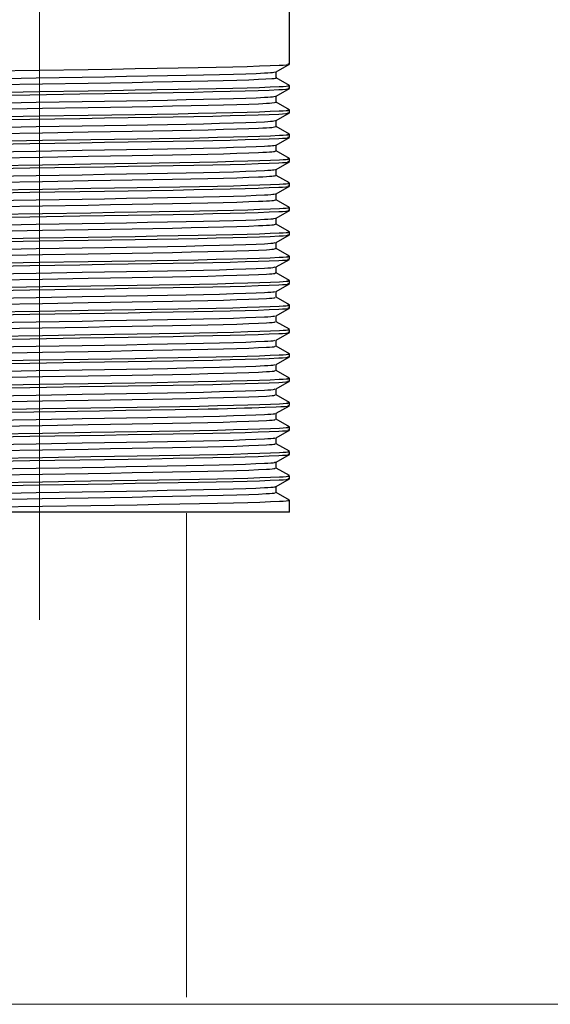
# Model space of a CAD drawing. Header units: millimetres. Extents: x 262469 to 275208, y -32539 to 9411.
# Tile 145 of 256: x 268158 to 268171, y -14149 to -14126. Entities that reach past the tile are written whole.
import ezdxf

# ---------------------------------------------------------------- set-up
doc = ezdxf.new("R2010")
doc.units = ezdxf.units.MM
doc.header["$LTSCALE"] = 100
doc.layers.add('$ IE_TELETECHNIKA', color=5, linetype='Continuous', lineweight=30)

msp = doc.modelspace()

# ---------------------------------------------------------------- linework, layer by layer
at = {"layer": '$ IE_TELETECHNIKA', "color": 7, "linetype": 'Continuous', "lineweight": 5, "ltscale": 20.32}
for p, q in [((268158.891, -14140.486), (268158.891, -14122.219)), ((268162.337, -14149.324), (268162.337, -14137.986))]:
    msp.add_line(p, q, dxfattribs=at)
at = {"layer": '$ IE_TELETECHNIKA', "color": 7, "linetype": 'Continuous'}
for p, q in [((268164.749, -14127.467), (268164.749, -14122.219)), ((268164.438, -14127.648), (268164.747, -14127.469)), ((268164.44, -14127.788), (268164.44, -14127.646)), ((268164.747, -14127.965), (268164.44, -14127.787)), ((268164.438, -14128.219), (268164.747, -14128.04)), ((268164.749, -14128.038), (268164.749, -14127.967)), ((268164.44, -14128.36), (268164.44, -14128.218)), ((268164.747, -14128.536), (268164.44, -14128.358)), ((268164.749, -14128.609), (268164.749, -14128.538)), ((268164.438, -14128.79), (268164.747, -14128.612)), ((268164.44, -14128.931), (268164.44, -14128.789)), ((268164.747, -14129.107), (268164.44, -14128.93)), ((268164.438, -14129.362), (268164.747, -14129.183)), ((268164.749, -14129.181), (268164.749, -14129.109)), ((268164.44, -14129.502), (268164.44, -14129.361)), ((268164.747, -14129.679), (268164.44, -14129.501)), ((268164.749, -14129.752), (268164.749, -14129.681)), ((268164.438, -14129.933), (268164.747, -14129.754)), ((268164.44, -14130.074), (268164.44, -14129.932)), ((268164.747, -14130.25), (268164.44, -14130.073)), ((268164.438, -14130.505), (268164.747, -14130.326)), ((268164.749, -14130.324), (268164.749, -14130.252)), ((268164.44, -14130.645), (268164.44, -14130.503)), ((268164.747, -14130.822), (268164.44, -14130.644)), ((268164.749, -14130.895), (268164.749, -14130.824)), ((268164.438, -14131.076), (268164.747, -14130.897)), ((268164.44, -14131.217), (268164.44, -14131.075)), ((268164.747, -14131.393), (268164.44, -14131.216)), ((268164.438, -14131.647), (268164.747, -14131.469)), ((268164.749, -14131.466), (268164.749, -14131.395)), ((268164.44, -14131.788), (268164.44, -14131.646)), ((268164.747, -14131.965), (268164.44, -14131.787)), ((268164.749, -14132.038), (268164.749, -14131.966)), ((268164.438, -14132.219), (268164.747, -14132.04)), ((268164.44, -14132.359), (268164.44, -14132.218)), ((268164.747, -14132.536), (268164.44, -14132.358)), ((268164.438, -14132.79), (268164.747, -14132.612)), ((268164.749, -14132.609), (268164.749, -14132.538)), ((268164.44, -14132.931), (268164.44, -14132.789)), ((268164.747, -14133.107), (268164.44, -14132.93)), ((268164.438, -14133.362), (268164.747, -14133.183)), ((268164.749, -14133.181), (268164.749, -14133.109)), ((268164.44, -14133.502), (268164.44, -14133.36)), ((268164.747, -14133.679), (268164.44, -14133.501)), ((268164.438, -14133.933), (268164.747, -14133.754)), ((268164.749, -14133.752), (268164.749, -14133.681)), ((268164.44, -14134.074), (268164.44, -14133.932)), ((268164.747, -14134.25), (268164.44, -14134.073)), ((268164.438, -14134.504), (268164.747, -14134.326)), ((268164.749, -14134.323), (268164.749, -14134.252)), ((268164.44, -14134.645), (268164.44, -14134.503)), ((268164.747, -14134.822), (268164.44, -14134.644)), ((268164.438, -14135.076), (268164.747, -14134.897)), ((268164.749, -14134.895), (268164.749, -14134.823)), ((268164.44, -14135.216), (268164.44, -14135.075)), ((268164.747, -14135.393), (268164.44, -14135.215)), ((268164.438, -14135.647), (268164.747, -14135.469)), ((268164.749, -14135.466), (268164.749, -14135.395)), ((268164.44, -14135.788), (268164.44, -14135.646)), ((268164.747, -14135.964), (268164.44, -14135.787)), ((268164.438, -14136.219), (268164.747, -14136.04)), ((268164.749, -14136.038), (268164.749, -14135.966)), ((268164.44, -14136.359), (268164.44, -14136.218)), ((268164.747, -14136.536), (268164.44, -14136.358)), ((268164.438, -14136.79), (268164.747, -14136.611)), ((268164.749, -14136.609), (268164.749, -14136.538)), ((268164.44, -14136.931), (268164.44, -14136.789)), ((268164.747, -14137.107), (268164.44, -14136.93)), ((268164.438, -14137.361), (268164.747, -14137.183)), ((268164.749, -14137.181), (268164.749, -14137.109)), ((268164.44, -14137.502), (268164.44, -14137.36)), ((268164.747, -14137.679), (268164.44, -14137.501)), ((268164.749, -14137.966), (268164.749, -14137.681)), ((268164.749, -14137.966), (268153.033, -14137.966))]:
    msp.add_line(p, q, dxfattribs=at)
at = {"layer": '$ IE_TELETECHNIKA', "color": 0, "linetype": 'Continuous', "lineweight": 5, "ltscale": 16}
msp.add_line((268358.672, -14149.491), (268029.705, -14149.491), dxfattribs=at)
at = {"layer": '$ IE_TELETECHNIKA', "color": 7, "linetype": 'Continuous'}
for points in [[(268157.747, -14127.628), (268158.89, -14127.61), (268160.033, -14127.591), (268160.591, -14127.582), (268161.132, -14127.573), (268161.651, -14127.565), (268162.145, -14127.556), (268162.608, -14127.548), (268163.035, -14127.539), (268163.419, -14127.53), (268163.756, -14127.521), (268164.048, -14127.511), (268164.299, -14127.502), (268164.511, -14127.493), (268164.599, -14127.488), (268164.668, -14127.484), (268164.717, -14127.479), (268164.741, -14127.475), (268164.736, -14127.471), (268164.708, -14127.467)], [(268157.747, -14127.808), (268158.82, -14127.789), (268159.895, -14127.771), (268160.421, -14127.762), (268160.932, -14127.753), (268161.424, -14127.745), (268161.892, -14127.736), (268162.331, -14127.728), (268162.738, -14127.719), (268163.109, -14127.71), (268163.439, -14127.701), (268163.725, -14127.692), (268163.969, -14127.683), (268164.074, -14127.678), (268164.166, -14127.673), (268164.244, -14127.669), (268164.306, -14127.664), (268164.352, -14127.66), (268164.384, -14127.656), (268164.427, -14127.648)], [(268157.887, -14127.948), (268158.962, -14127.93), (268160.035, -14127.911), (268160.557, -14127.902), (268161.064, -14127.894), (268161.55, -14127.885), (268162.011, -14127.877), (268162.442, -14127.869), (268162.839, -14127.86), (268163.2, -14127.851), (268163.52, -14127.842), (268163.796, -14127.832), (268163.916, -14127.828), (268164.022, -14127.823), (268164.199, -14127.814), (268164.339, -14127.805), (268164.394, -14127.801), (268164.433, -14127.797), (268164.45, -14127.792), (268164.437, -14127.788)], [(268157.501, -14128.204), (268158.666, -14128.185), (268159.84, -14128.165), (268160.416, -14128.156), (268160.975, -14128.147), (268161.514, -14128.139), (268162.027, -14128.13), (268162.509, -14128.121), (268162.954, -14128.112), (268163.357, -14128.103), (268163.709, -14128.093), (268164.014, -14128.084), (268164.276, -14128.074), (268164.497, -14128.065), (268164.589, -14128.06), (268164.662, -14128.056), (268164.714, -14128.051), (268164.74, -14128.047), (268164.737, -14128.042), (268164.708, -14128.038)], [(268157.747, -14128.128), (268158.89, -14128.11), (268160.033, -14128.091), (268160.591, -14128.082), (268161.132, -14128.073), (268161.651, -14128.065), (268162.145, -14128.056), (268162.608, -14128.048), (268163.035, -14128.039), (268163.419, -14128.03), (268163.756, -14128.021), (268164.048, -14128.011), (268164.299, -14128.002), (268164.511, -14127.993), (268164.599, -14127.988), (268164.668, -14127.984), (268164.717, -14127.979), (268164.741, -14127.975), (268164.736, -14127.971), (268164.708, -14127.967)], [(268157.747, -14128.379), (268158.819, -14128.361), (268159.894, -14128.342), (268160.42, -14128.333), (268160.931, -14128.325), (268161.423, -14128.316), (268161.891, -14128.308), (268162.331, -14128.299), (268162.738, -14128.291), (268163.109, -14128.282), (268163.438, -14128.273), (268163.725, -14128.263), (268163.969, -14128.254), (268164.074, -14128.249), (268164.166, -14128.245), (268164.244, -14128.24), (268164.307, -14128.236), (268164.352, -14128.232), (268164.384, -14128.227), (268164.424, -14128.219)], [(268157.747, -14128.7), (268158.89, -14128.681), (268160.033, -14128.662), (268160.591, -14128.653), (268161.132, -14128.645), (268161.651, -14128.636), (268162.145, -14128.628), (268162.608, -14128.619), (268163.035, -14128.61), (268163.419, -14128.601), (268163.756, -14128.592), (268164.048, -14128.583), (268164.299, -14128.573), (268164.511, -14128.564), (268164.599, -14128.56), (268164.668, -14128.555), (268164.717, -14128.551), (268164.741, -14128.546), (268164.736, -14128.542), (268164.708, -14128.538)], [(268157.89, -14128.52), (268158.965, -14128.501), (268160.037, -14128.483), (268160.559, -14128.474), (268161.066, -14128.465), (268161.551, -14128.457), (268162.012, -14128.448), (268162.443, -14128.44), (268162.841, -14128.431), (268163.201, -14128.422), (268163.52, -14128.413), (268163.795, -14128.404), (268164.026, -14128.394), (268164.124, -14128.39), (268164.208, -14128.385), (268164.279, -14128.381), (268164.333, -14128.376), (268164.401, -14128.368), (268164.439, -14128.36)], [(268157.501, -14128.775), (268158.666, -14128.756), (268159.84, -14128.737), (268160.416, -14128.728), (268160.975, -14128.719), (268161.514, -14128.71), (268162.027, -14128.701), (268162.509, -14128.693), (268162.954, -14128.684), (268163.357, -14128.674), (268163.709, -14128.665), (268164.014, -14128.655), (268164.276, -14128.646), (268164.497, -14128.636), (268164.589, -14128.632), (268164.662, -14128.627), (268164.714, -14128.623), (268164.74, -14128.618), (268164.737, -14128.614), (268164.708, -14128.609)], [(268157.747, -14128.951), (268158.819, -14128.932), (268159.894, -14128.914), (268160.42, -14128.905), (268160.931, -14128.896), (268161.423, -14128.888), (268161.891, -14128.879), (268162.331, -14128.871), (268162.738, -14128.862), (268163.108, -14128.853), (268163.438, -14128.844), (268163.725, -14128.835), (268163.968, -14128.825), (268164.166, -14128.816), (268164.245, -14128.812), (268164.307, -14128.807), (268164.353, -14128.803), (268164.384, -14128.799), (268164.421, -14128.79)], [(268157.889, -14129.091), (268158.964, -14129.073), (268160.036, -14129.054), (268160.559, -14129.045), (268161.065, -14129.037), (268161.551, -14129.028), (268162.012, -14129.02), (268162.443, -14129.011), (268162.841, -14129.003), (268163.201, -14128.994), (268163.519, -14128.984), (268163.795, -14128.975), (268164.026, -14128.966), (268164.124, -14128.961), (268164.209, -14128.957), (268164.279, -14128.952), (268164.334, -14128.948), (268164.401, -14128.939), (268164.435, -14128.931)], [(268157.501, -14129.347), (268158.666, -14129.327), (268159.84, -14129.308), (268160.415, -14129.299), (268160.975, -14129.29), (268161.514, -14129.281), (268162.027, -14129.273), (268162.509, -14129.264), (268162.954, -14129.255), (268163.357, -14129.246), (268163.709, -14129.236), (268164.014, -14129.227), (268164.276, -14129.217), (268164.497, -14129.208), (268164.589, -14129.203), (268164.662, -14129.199), (268164.714, -14129.194), (268164.74, -14129.19), (268164.737, -14129.185), (268164.708, -14129.181)], [(268157.829, -14129.27), (268158.964, -14129.251), (268160.096, -14129.233), (268160.648, -14129.224), (268161.182, -14129.215), (268161.696, -14129.207), (268162.183, -14129.199), (268162.64, -14129.19), (268163.061, -14129.181), (268163.439, -14129.172), (268163.771, -14129.163), (268164.058, -14129.154), (268164.306, -14129.144), (268164.516, -14129.135), (268164.602, -14129.131), (268164.67, -14129.127), (268164.718, -14129.122), (268164.741, -14129.118), (268164.736, -14129.114), (268164.708, -14129.109)], [(268157.746, -14129.522), (268158.819, -14129.504), (268159.894, -14129.485), (268160.42, -14129.476), (268160.931, -14129.467), (268161.423, -14129.459), (268161.891, -14129.451), (268162.33, -14129.442), (268162.738, -14129.434), (268163.108, -14129.425), (268163.438, -14129.415), (268163.725, -14129.406), (268163.968, -14129.397), (268164.166, -14129.388), (268164.245, -14129.383), (268164.308, -14129.379), (268164.354, -14129.374), (268164.384, -14129.37), (268164.419, -14129.362)], [(268157.828, -14129.841), (268158.964, -14129.823), (268160.096, -14129.804), (268160.648, -14129.795), (268161.182, -14129.787), (268161.695, -14129.778), (268162.183, -14129.77), (268162.64, -14129.761), (268163.06, -14129.753), (268163.439, -14129.744), (268163.771, -14129.734), (268164.058, -14129.725), (268164.306, -14129.716), (268164.516, -14129.707), (268164.602, -14129.702), (268164.67, -14129.698), (268164.718, -14129.694), (268164.741, -14129.689), (268164.736, -14129.685), (268164.708, -14129.681)], [(268157.888, -14129.662), (268158.963, -14129.644), (268160.036, -14129.626), (268160.558, -14129.617), (268161.065, -14129.608), (268161.551, -14129.6), (268162.011, -14129.591), (268162.443, -14129.583), (268162.84, -14129.574), (268163.201, -14129.565), (268163.519, -14129.556), (268163.794, -14129.546), (268164.025, -14129.537), (268164.124, -14129.533), (268164.209, -14129.528), (268164.28, -14129.524), (268164.335, -14129.519), (268164.374, -14129.515), (268164.4, -14129.511), (268164.432, -14129.502)], [(268157.501, -14129.918), (268158.666, -14129.899), (268159.84, -14129.88), (268160.416, -14129.87), (268160.975, -14129.861), (268161.514, -14129.853), (268162.027, -14129.844), (268162.509, -14129.835), (268162.954, -14129.826), (268163.357, -14129.817), (268163.709, -14129.808), (268164.014, -14129.798), (268164.276, -14129.788), (268164.497, -14129.779), (268164.589, -14129.774), (268164.662, -14129.77), (268164.714, -14129.765), (268164.74, -14129.761), (268164.737, -14129.757), (268164.708, -14129.752)], [(268157.746, -14130.093), (268158.819, -14130.075), (268159.894, -14130.057), (268160.419, -14130.048), (268160.931, -14130.039), (268161.423, -14130.03), (268161.891, -14130.022), (268162.33, -14130.014), (268162.737, -14130.005), (268163.108, -14129.996), (268163.438, -14129.987), (268163.725, -14129.978), (268163.968, -14129.968), (268164.166, -14129.959), (268164.245, -14129.955), (268164.309, -14129.95), (268164.355, -14129.946), (268164.385, -14129.942), (268164.417, -14129.933)], [(268157.888, -14130.234), (268158.963, -14130.215), (268160.035, -14130.197), (268160.558, -14130.188), (268161.064, -14130.179), (268161.55, -14130.171), (268162.011, -14130.163), (268162.442, -14130.154), (268162.84, -14130.145), (268163.201, -14130.136), (268163.519, -14130.127), (268163.794, -14130.118), (268164.025, -14130.109), (268164.124, -14130.104), (268164.209, -14130.1), (268164.28, -14130.095), (268164.336, -14130.091), (268164.374, -14130.086), (268164.4, -14130.082), (268164.429, -14130.074)], [(268157.501, -14130.489), (268158.666, -14130.47), (268159.84, -14130.451), (268160.416, -14130.442), (268160.975, -14130.433), (268161.514, -14130.424), (268162.027, -14130.416), (268162.509, -14130.407), (268162.954, -14130.398), (268163.357, -14130.388), (268163.709, -14130.379), (268164.014, -14130.369), (268164.276, -14130.36), (268164.497, -14130.35), (268164.589, -14130.346), (268164.662, -14130.341), (268164.714, -14130.337), (268164.74, -14130.332), (268164.737, -14130.328), (268164.708, -14130.324)], [(268157.828, -14130.413), (268158.963, -14130.394), (268160.096, -14130.376), (268160.648, -14130.367), (268161.182, -14130.358), (268161.695, -14130.35), (268162.183, -14130.341), (268162.64, -14130.333), (268163.06, -14130.324), (268163.439, -14130.315), (268163.771, -14130.306), (268164.058, -14130.297), (268164.306, -14130.287), (268164.516, -14130.278), (268164.602, -14130.274), (268164.67, -14130.269), (268164.718, -14130.265), (268164.741, -14130.261), (268164.736, -14130.256), (268164.708, -14130.252)], [(268157.746, -14130.665), (268158.818, -14130.646), (268159.893, -14130.628), (268160.419, -14130.619), (268160.93, -14130.61), (268161.422, -14130.602), (268161.89, -14130.594), (268162.33, -14130.585), (268162.737, -14130.576), (268163.108, -14130.567), (268163.438, -14130.558), (268163.724, -14130.549), (268163.967, -14130.54), (268164.166, -14130.53), (268164.245, -14130.526), (268164.309, -14130.522), (268164.356, -14130.517), (268164.385, -14130.513), (268164.415, -14130.505)], [(268157.887, -14130.805), (268158.962, -14130.787), (268160.035, -14130.768), (268160.557, -14130.759), (268161.064, -14130.751), (268161.55, -14130.742), (268162.011, -14130.734), (268162.442, -14130.726), (268162.84, -14130.717), (268163.2, -14130.708), (268163.519, -14130.699), (268163.794, -14130.689), (268164.025, -14130.68), (268164.123, -14130.675), (268164.209, -14130.671), (268164.281, -14130.666), (268164.336, -14130.662), (268164.375, -14130.658), (268164.4, -14130.654), (268164.426, -14130.645)], [(268157.828, -14130.984), (268158.963, -14130.965), (268160.096, -14130.947), (268160.648, -14130.938), (268161.182, -14130.93), (268161.695, -14130.921), (268162.183, -14130.913), (268162.64, -14130.904), (268163.06, -14130.895), (268163.439, -14130.886), (268163.771, -14130.877), (268164.058, -14130.868), (268164.306, -14130.859), (268164.516, -14130.85), (268164.602, -14130.845), (268164.67, -14130.841), (268164.718, -14130.836), (268164.741, -14130.832), (268164.736, -14130.828), (268164.708, -14130.824)], [(268157.501, -14131.061), (268158.666, -14131.042), (268159.84, -14131.023), (268160.416, -14131.013), (268160.975, -14131.004), (268161.514, -14130.996), (268162.027, -14130.987), (268162.509, -14130.978), (268162.954, -14130.969), (268163.357, -14130.96), (268163.709, -14130.95), (268164.014, -14130.941), (268164.276, -14130.931), (268164.497, -14130.922), (268164.589, -14130.917), (268164.662, -14130.913), (268164.714, -14130.908), (268164.74, -14130.904), (268164.737, -14130.899), (268164.708, -14130.895)], [(268157.746, -14131.236), (268158.818, -14131.218), (268159.893, -14131.199), (268160.419, -14131.19), (268160.93, -14131.182), (268161.422, -14131.173), (268161.89, -14131.165), (268162.33, -14131.157), (268162.737, -14131.148), (268163.108, -14131.139), (268163.438, -14131.13), (268163.724, -14131.12), (268163.967, -14131.111), (268164.166, -14131.102), (268164.246, -14131.097), (268164.31, -14131.093), (268164.357, -14131.089), (268164.386, -14131.084), (268164.413, -14131.076)], [(268157.889, -14131.377), (268158.964, -14131.358), (268160.036, -14131.34), (268160.559, -14131.331), (268161.065, -14131.322), (268161.551, -14131.314), (268162.012, -14131.306), (268162.443, -14131.297), (268162.841, -14131.288), (268163.201, -14131.279), (268163.52, -14131.27), (268163.794, -14131.261), (268164.025, -14131.251), (268164.123, -14131.247), (268164.209, -14131.242), (268164.281, -14131.238), (268164.337, -14131.233), (268164.376, -14131.229), (268164.4, -14131.225), (268164.424, -14131.217)], [(268157.747, -14131.557), (268158.89, -14131.538), (268160.033, -14131.519), (268160.591, -14131.51), (268161.132, -14131.502), (268161.651, -14131.493), (268162.145, -14131.485), (268162.608, -14131.476), (268163.035, -14131.467), (268163.419, -14131.458), (268163.756, -14131.449), (268164.048, -14131.44), (268164.299, -14131.43), (268164.511, -14131.421), (268164.599, -14131.417), (268164.668, -14131.412), (268164.717, -14131.408), (268164.741, -14131.404), (268164.736, -14131.399), (268164.708, -14131.395)], [(268157.747, -14131.628), (268158.89, -14131.609), (268160.033, -14131.591), (268160.591, -14131.582), (268161.132, -14131.573), (268161.651, -14131.565), (268162.145, -14131.556), (268162.608, -14131.548), (268163.035, -14131.539), (268163.419, -14131.53), (268163.756, -14131.52), (268164.048, -14131.511), (268164.299, -14131.502), (268164.511, -14131.493), (268164.599, -14131.488), (268164.668, -14131.484), (268164.717, -14131.479), (268164.741, -14131.475), (268164.736, -14131.471), (268164.708, -14131.466)], [(268157.746, -14131.808), (268158.818, -14131.789), (268159.893, -14131.771), (268160.419, -14131.762), (268160.93, -14131.753), (268161.422, -14131.745), (268161.89, -14131.736), (268162.329, -14131.728), (268162.737, -14131.719), (268163.108, -14131.71), (268163.438, -14131.701), (268163.724, -14131.692), (268163.966, -14131.683), (268164.165, -14131.673), (268164.246, -14131.669), (268164.311, -14131.664), (268164.358, -14131.66), (268164.387, -14131.656), (268164.412, -14131.648)], [(268157.888, -14131.948), (268158.963, -14131.93), (268160.036, -14131.911), (268160.558, -14131.902), (268161.065, -14131.894), (268161.551, -14131.885), (268162.011, -14131.877), (268162.443, -14131.868), (268162.84, -14131.86), (268163.201, -14131.851), (268163.52, -14131.841), (268163.794, -14131.832), (268164.025, -14131.823), (268164.209, -14131.814), (268164.281, -14131.809), (268164.338, -14131.805), (268164.377, -14131.801), (268164.4, -14131.796), (268164.421, -14131.788)], [(268157.747, -14132.128), (268158.89, -14132.109), (268160.033, -14132.091), (268160.591, -14132.082), (268161.132, -14132.073), (268161.651, -14132.065), (268162.145, -14132.056), (268162.608, -14132.048), (268163.035, -14132.039), (268163.419, -14132.03), (268163.756, -14132.02), (268164.048, -14132.011), (268164.299, -14132.002), (268164.511, -14131.993), (268164.599, -14131.988), (268164.668, -14131.984), (268164.717, -14131.979), (268164.741, -14131.975), (268164.736, -14131.971), (268164.708, -14131.966)], [(268157.501, -14132.204), (268158.666, -14132.185), (268159.84, -14132.165), (268160.416, -14132.156), (268160.975, -14132.147), (268161.514, -14132.138), (268162.027, -14132.13), (268162.509, -14132.121), (268162.954, -14132.112), (268163.357, -14132.103), (268163.709, -14132.093), (268164.014, -14132.084), (268164.276, -14132.074), (268164.497, -14132.065), (268164.589, -14132.06), (268164.662, -14132.056), (268164.714, -14132.051), (268164.74, -14132.047), (268164.737, -14132.042), (268164.708, -14132.038)], [(268157.746, -14132.379), (268158.818, -14132.361), (268159.893, -14132.342), (268160.419, -14132.333), (268160.93, -14132.324), (268161.422, -14132.316), (268161.89, -14132.308), (268162.329, -14132.299), (268162.736, -14132.291), (268163.108, -14132.282), (268163.438, -14132.272), (268163.724, -14132.263), (268163.966, -14132.254), (268164.165, -14132.245), (268164.246, -14132.24), (268164.311, -14132.236), (268164.359, -14132.231), (268164.388, -14132.227), (268164.41, -14132.219)], [(268157.887, -14132.52), (268158.963, -14132.501), (268160.035, -14132.483), (268160.558, -14132.474), (268161.064, -14132.465), (268161.55, -14132.457), (268162.011, -14132.448), (268162.442, -14132.44), (268162.84, -14132.431), (268163.201, -14132.422), (268163.52, -14132.413), (268163.794, -14132.404), (268164.024, -14132.394), (268164.209, -14132.385), (268164.282, -14132.381), (268164.338, -14132.376), (268164.378, -14132.372), (268164.401, -14132.368), (268164.419, -14132.36)], [(268157.501, -14132.775), (268158.666, -14132.756), (268159.84, -14132.737), (268160.416, -14132.727), (268160.975, -14132.719), (268161.514, -14132.71), (268162.027, -14132.701), (268162.509, -14132.692), (268162.954, -14132.683), (268163.357, -14132.674), (268163.709, -14132.665), (268164.014, -14132.655), (268164.276, -14132.646), (268164.497, -14132.636), (268164.589, -14132.632), (268164.662, -14132.627), (268164.714, -14132.622), (268164.74, -14132.618), (268164.737, -14132.614), (268164.708, -14132.609)], [(268157.828, -14132.698), (268158.964, -14132.68), (268160.096, -14132.661), (268160.648, -14132.652), (268161.182, -14132.644), (268161.695, -14132.635), (268162.183, -14132.627), (268162.64, -14132.618), (268163.06, -14132.61), (268163.439, -14132.601), (268163.771, -14132.591), (268164.058, -14132.582), (268164.306, -14132.573), (268164.516, -14132.564), (268164.602, -14132.559), (268164.67, -14132.555), (268164.718, -14132.551), (268164.741, -14132.546), (268164.736, -14132.542), (268164.708, -14132.538)], [(268157.745, -14132.951), (268158.818, -14132.932), (268159.893, -14132.914), (268160.418, -14132.905), (268160.93, -14132.896), (268161.422, -14132.888), (268161.89, -14132.879), (268162.329, -14132.871), (268162.736, -14132.862), (268163.107, -14132.853), (268163.438, -14132.844), (268163.724, -14132.835), (268163.966, -14132.825), (268164.165, -14132.816), (268164.246, -14132.812), (268164.312, -14132.807), (268164.36, -14132.803), (268164.389, -14132.799), (268164.409, -14132.79)], [(268157.887, -14133.091), (268158.962, -14133.072), (268160.034, -14133.054), (268160.557, -14133.045), (268161.064, -14133.037), (268161.55, -14133.028), (268162.011, -14133.02), (268162.442, -14133.011), (268162.84, -14133.003), (268163.201, -14132.993), (268163.52, -14132.984), (268163.794, -14132.975), (268164.024, -14132.966), (268164.209, -14132.957), (268164.282, -14132.952), (268164.339, -14132.948), (268164.379, -14132.943), (268164.401, -14132.939), (268164.417, -14132.931)], [(268157.501, -14133.346), (268158.666, -14133.327), (268159.84, -14133.308), (268160.415, -14133.299), (268160.975, -14133.29), (268161.514, -14133.281), (268162.027, -14133.273), (268162.509, -14133.264), (268162.954, -14133.255), (268163.357, -14133.246), (268163.709, -14133.236), (268164.014, -14133.227), (268164.276, -14133.217), (268164.497, -14133.208), (268164.589, -14133.203), (268164.662, -14133.198), (268164.714, -14133.194), (268164.74, -14133.189), (268164.737, -14133.185), (268164.708, -14133.181)], [(268157.747, -14133.271), (268158.89, -14133.252), (268160.033, -14133.234), (268160.591, -14133.225), (268161.132, -14133.216), (268161.651, -14133.208), (268162.145, -14133.199), (268162.608, -14133.191), (268163.035, -14133.182), (268163.419, -14133.173), (268163.756, -14133.163), (268164.048, -14133.154), (268164.299, -14133.145), (268164.511, -14133.135), (268164.599, -14133.131), (268164.668, -14133.127), (268164.717, -14133.122), (268164.741, -14133.118), (268164.736, -14133.114), (268164.708, -14133.109)], [(268157.745, -14133.522), (268158.817, -14133.504), (268159.892, -14133.485), (268160.418, -14133.476), (268160.929, -14133.467), (268161.421, -14133.459), (268161.889, -14133.451), (268162.329, -14133.442), (268162.736, -14133.433), (268163.107, -14133.424), (268163.438, -14133.415), (268163.724, -14133.406), (268163.965, -14133.397), (268164.164, -14133.388), (268164.246, -14133.383), (268164.312, -14133.379), (268164.361, -14133.374), (268164.39, -14133.37), (268164.409, -14133.362)], [(268157.886, -14133.662), (268158.961, -14133.644), (268160.034, -14133.625), (268160.556, -14133.617), (268161.063, -14133.608), (268161.549, -14133.6), (268162.01, -14133.591), (268162.442, -14133.583), (268162.84, -14133.574), (268163.2, -14133.565), (268163.519, -14133.556), (268163.794, -14133.546), (268164.024, -14133.537), (268164.209, -14133.528), (268164.282, -14133.523), (268164.34, -14133.519), (268164.38, -14133.515), (268164.402, -14133.511), (268164.416, -14133.502)], [(268157.501, -14133.918), (268158.666, -14133.899), (268159.84, -14133.88), (268160.416, -14133.87), (268160.975, -14133.861), (268161.514, -14133.853), (268162.027, -14133.844), (268162.509, -14133.835), (268162.954, -14133.826), (268163.357, -14133.817), (268163.709, -14133.807), (268164.014, -14133.798), (268164.276, -14133.788), (268164.497, -14133.779), (268164.589, -14133.774), (268164.662, -14133.77), (268164.714, -14133.765), (268164.74, -14133.761), (268164.737, -14133.756), (268164.708, -14133.752)], [(268157.828, -14133.841), (268158.963, -14133.822), (268160.096, -14133.804), (268160.648, -14133.795), (268161.182, -14133.787), (268161.695, -14133.778), (268162.183, -14133.77), (268162.64, -14133.761), (268163.06, -14133.752), (268163.439, -14133.743), (268163.771, -14133.734), (268164.058, -14133.725), (268164.306, -14133.716), (268164.516, -14133.707), (268164.602, -14133.702), (268164.67, -14133.698), (268164.718, -14133.693), (268164.741, -14133.689), (268164.736, -14133.685), (268164.708, -14133.681)], [(268157.745, -14134.093), (268158.817, -14134.075), (268159.892, -14134.056), (268160.418, -14134.047), (268160.929, -14134.039), (268161.421, -14134.03), (268161.889, -14134.022), (268162.329, -14134.014), (268162.736, -14134.005), (268163.107, -14133.996), (268163.438, -14133.987), (268163.724, -14133.977), (268163.965, -14133.968), (268164.164, -14133.959), (268164.246, -14133.954), (268164.313, -14133.95), (268164.362, -14133.946), (268164.392, -14133.941), (268164.408, -14133.933)], [(268157.888, -14134.234), (268158.963, -14134.215), (268160.035, -14134.197), (268160.558, -14134.188), (268161.064, -14134.179), (268161.551, -14134.171), (268162.011, -14134.163), (268162.442, -14134.154), (268162.84, -14134.145), (268163.201, -14134.136), (268163.52, -14134.127), (268163.794, -14134.118), (268164.024, -14134.109), (268164.209, -14134.099), (268164.283, -14134.095), (268164.341, -14134.09), (268164.381, -14134.086), (268164.403, -14134.082), (268164.414, -14134.074)], [(268157.501, -14134.489), (268158.666, -14134.47), (268159.84, -14134.451), (268160.416, -14134.442), (268160.975, -14134.433), (268161.514, -14134.424), (268162.027, -14134.415), (268162.509, -14134.407), (268162.954, -14134.398), (268163.357, -14134.388), (268163.709, -14134.379), (268164.014, -14134.369), (268164.276, -14134.36), (268164.497, -14134.35), (268164.589, -14134.346), (268164.662, -14134.341), (268164.714, -14134.337), (268164.74, -14134.332), (268164.737, -14134.328), (268164.708, -14134.323)], [(268157.747, -14134.414), (268158.89, -14134.395), (268160.033, -14134.376), (268160.591, -14134.367), (268161.132, -14134.359), (268161.651, -14134.35), (268162.145, -14134.342), (268162.608, -14134.333), (268163.035, -14134.324), (268163.419, -14134.315), (268163.756, -14134.306), (268164.048, -14134.297), (268164.299, -14134.287), (268164.511, -14134.278), (268164.599, -14134.274), (268164.668, -14134.269), (268164.717, -14134.265), (268164.741, -14134.261), (268164.736, -14134.256), (268164.708, -14134.252)], [(268157.745, -14134.665), (268158.817, -14134.646), (268159.892, -14134.628), (268160.418, -14134.619), (268160.929, -14134.61), (268161.421, -14134.602), (268161.889, -14134.594), (268162.328, -14134.585), (268162.736, -14134.576), (268163.107, -14134.567), (268163.438, -14134.558), (268163.724, -14134.549), (268163.965, -14134.54), (268164.164, -14134.53), (268164.246, -14134.526), (268164.313, -14134.521), (268164.363, -14134.517), (268164.393, -14134.513), (268164.408, -14134.505)], [(268157.887, -14134.805), (268158.962, -14134.787), (268160.035, -14134.768), (268160.557, -14134.759), (268161.064, -14134.751), (268161.55, -14134.742), (268162.011, -14134.734), (268162.442, -14134.726), (268162.84, -14134.717), (268163.201, -14134.708), (268163.52, -14134.698), (268163.794, -14134.689), (268164.023, -14134.68), (268164.209, -14134.671), (268164.283, -14134.666), (268164.341, -14134.662), (268164.382, -14134.658), (268164.404, -14134.653), (268164.413, -14134.645)], [(268157.501, -14135.061), (268158.666, -14135.042), (268159.84, -14135.022), (268160.416, -14135.013), (268160.975, -14135.004), (268161.514, -14134.996), (268162.027, -14134.987), (268162.509, -14134.978), (268162.954, -14134.969), (268163.357, -14134.96), (268163.709, -14134.95), (268164.014, -14134.941), (268164.276, -14134.931), (268164.497, -14134.922), (268164.589, -14134.917), (268164.662, -14134.913), (268164.714, -14134.908), (268164.74, -14134.904), (268164.737, -14134.899), (268164.708, -14134.895)], [(268157.747, -14134.985), (268158.89, -14134.966), (268160.033, -14134.948), (268160.591, -14134.939), (268161.132, -14134.93), (268161.651, -14134.922), (268162.145, -14134.913), (268162.608, -14134.905), (268163.035, -14134.896), (268163.419, -14134.887), (268163.756, -14134.877), (268164.048, -14134.868), (268164.299, -14134.859), (268164.511, -14134.85), (268164.599, -14134.845), (268164.668, -14134.841), (268164.717, -14134.836), (268164.741, -14134.832), (268164.736, -14134.828), (268164.708, -14134.823)], [(268157.745, -14135.236), (268158.817, -14135.218), (268159.892, -14135.199), (268160.418, -14135.19), (268160.929, -14135.182), (268161.421, -14135.173), (268161.889, -14135.165), (268162.328, -14135.156), (268162.736, -14135.148), (268163.107, -14135.139), (268163.438, -14135.13), (268163.723, -14135.12), (268163.964, -14135.111), (268164.163, -14135.102), (268164.246, -14135.097), (268164.314, -14135.093), (268164.364, -14135.088), (268164.395, -14135.084), (268164.407, -14135.076)], [(268157.886, -14135.377), (268158.962, -14135.358), (268160.034, -14135.34), (268160.557, -14135.331), (268161.064, -14135.322), (268161.55, -14135.314), (268162.011, -14135.306), (268162.442, -14135.297), (268162.84, -14135.288), (268163.201, -14135.279), (268163.52, -14135.27), (268163.794, -14135.261), (268164.023, -14135.251), (268164.209, -14135.242), (268164.283, -14135.238), (268164.342, -14135.233), (268164.383, -14135.229), (268164.405, -14135.225), (268164.412, -14135.217)], [(268157.726, -14135.628), (268160.298, -14135.586), (268160.917, -14135.577), (268161.511, -14135.567), (268162.074, -14135.557), (268162.6, -14135.548), (268162.845, -14135.543), (268163.079, -14135.538), (268163.298, -14135.533), (268163.503, -14135.527), (268163.692, -14135.522), (268163.867, -14135.517), (268164.028, -14135.512), (268164.176, -14135.506), (268164.435, -14135.496), (268164.545, -14135.491), (268164.635, -14135.486), (268164.701, -14135.481), (268164.737, -14135.476), (268164.739, -14135.471), (268164.708, -14135.466)], [(268157.828, -14135.555), (268158.964, -14135.537), (268160.096, -14135.518), (268160.648, -14135.509), (268161.182, -14135.501), (268161.695, -14135.493), (268162.183, -14135.484), (268162.64, -14135.476), (268163.06, -14135.467), (268163.439, -14135.458), (268163.771, -14135.448), (268164.058, -14135.439), (268164.306, -14135.43), (268164.516, -14135.421), (268164.602, -14135.416), (268164.67, -14135.412), (268164.718, -14135.408), (268164.741, -14135.403), (268164.736, -14135.399), (268164.708, -14135.395)], [(268157.745, -14135.808), (268158.817, -14135.789), (268159.892, -14135.771), (268160.418, -14135.762), (268160.929, -14135.753), (268161.421, -14135.745), (268161.889, -14135.736), (268162.328, -14135.728), (268162.735, -14135.719), (268163.107, -14135.71), (268163.437, -14135.701), (268163.723, -14135.692), (268163.964, -14135.682), (268164.163, -14135.673), (268164.245, -14135.669), (268164.314, -14135.664), (268164.365, -14135.66), (268164.396, -14135.656), (268164.407, -14135.647)], [(268157.885, -14135.948), (268158.961, -14135.93), (268160.033, -14135.911), (268160.556, -14135.902), (268161.063, -14135.894), (268161.549, -14135.885), (268162.01, -14135.877), (268162.441, -14135.868), (268162.839, -14135.86), (268163.2, -14135.851), (268163.52, -14135.841), (268163.794, -14135.832), (268164.023, -14135.823), (268164.208, -14135.814), (268164.283, -14135.809), (268164.342, -14135.805), (268164.384, -14135.8), (268164.406, -14135.796), (268164.411, -14135.788)], [(268157.501, -14136.203), (268158.666, -14136.184), (268159.84, -14136.165), (268160.416, -14136.156), (268160.975, -14136.147), (268161.514, -14136.138), (268162.027, -14136.13), (268162.509, -14136.121), (268162.954, -14136.112), (268163.357, -14136.103), (268163.709, -14136.093), (268164.014, -14136.084), (268164.276, -14136.074), (268164.497, -14136.065), (268164.589, -14136.06), (268164.662, -14136.055), (268164.714, -14136.051), (268164.74, -14136.047), (268164.737, -14136.042), (268164.708, -14136.038)], [(268157.828, -14136.127), (268158.964, -14136.108), (268160.096, -14136.09), (268160.648, -14136.081), (268161.182, -14136.072), (268161.695, -14136.064), (268162.183, -14136.056), (268162.64, -14136.047), (268163.061, -14136.038), (268163.439, -14136.029), (268163.771, -14136.02), (268164.058, -14136.011), (268164.306, -14136.001), (268164.516, -14135.992), (268164.602, -14135.988), (268164.67, -14135.983), (268164.718, -14135.979), (268164.741, -14135.975), (268164.736, -14135.971), (268164.708, -14135.966)], [(268157.745, -14136.379), (268158.817, -14136.361), (268159.892, -14136.342), (268160.417, -14136.333), (268160.929, -14136.324), (268161.421, -14136.316), (268161.889, -14136.308), (268162.328, -14136.299), (268162.735, -14136.291), (268163.106, -14136.282), (268163.437, -14136.272), (268163.723, -14136.263), (268163.964, -14136.254), (268164.162, -14136.245), (268164.245, -14136.24), (268164.314, -14136.236), (268164.366, -14136.231), (268164.398, -14136.227), (268164.408, -14136.219)], [(268157.887, -14136.519), (268158.962, -14136.501), (268160.035, -14136.483), (268160.557, -14136.474), (268161.064, -14136.465), (268161.55, -14136.457), (268162.011, -14136.448), (268162.442, -14136.44), (268162.84, -14136.431), (268163.201, -14136.422), (268163.52, -14136.413), (268163.794, -14136.403), (268164.022, -14136.394), (268164.208, -14136.385), (268164.283, -14136.381), (268164.343, -14136.376), (268164.385, -14136.372), (268164.408, -14136.368), (268164.41, -14136.359)], [(268157.501, -14136.775), (268158.666, -14136.756), (268159.84, -14136.737), (268160.416, -14136.727), (268160.975, -14136.718), (268161.514, -14136.71), (268162.027, -14136.701), (268162.509, -14136.692), (268162.954, -14136.683), (268163.357, -14136.674), (268163.709, -14136.665), (268164.014, -14136.655), (268164.276, -14136.645), (268164.497, -14136.636), (268164.589, -14136.631), (268164.662, -14136.627), (268164.714, -14136.622), (268164.74, -14136.618), (268164.737, -14136.613), (268164.708, -14136.609)], [(268157.829, -14136.698), (268158.964, -14136.68), (268160.096, -14136.661), (268160.648, -14136.652), (268161.182, -14136.644), (268161.695, -14136.635), (268162.183, -14136.627), (268162.64, -14136.618), (268163.061, -14136.61), (268163.439, -14136.6), (268163.771, -14136.591), (268164.058, -14136.582), (268164.306, -14136.573), (268164.516, -14136.564), (268164.602, -14136.559), (268164.67, -14136.555), (268164.718, -14136.551), (268164.741, -14136.546), (268164.736, -14136.542), (268164.708, -14136.538)], [(268157.745, -14136.95), (268158.817, -14136.932), (268159.891, -14136.914), (268160.417, -14136.905), (268160.928, -14136.896), (268161.42, -14136.887), (268161.888, -14136.879), (268162.328, -14136.871), (268162.735, -14136.862), (268163.106, -14136.853), (268163.437, -14136.844), (268163.723, -14136.835), (268163.964, -14136.825), (268164.161, -14136.816), (268164.245, -14136.812), (268164.314, -14136.807), (268164.367, -14136.803), (268164.4, -14136.798), (268164.411, -14136.794), (268164.408, -14136.79)], [(268157.887, -14137.091), (268158.962, -14137.072), (268160.034, -14137.054), (268160.557, -14137.045), (268161.064, -14137.036), (268161.55, -14137.028), (268162.011, -14137.02), (268162.442, -14137.011), (268162.84, -14137.002), (268163.201, -14136.993), (268163.52, -14136.984), (268163.794, -14136.975), (268164.022, -14136.966), (268164.208, -14136.956), (268164.283, -14136.952), (268164.343, -14136.948), (268164.386, -14136.943), (268164.409, -14136.939), (268164.41, -14136.931)], [(268157.747, -14137.342), (268158.89, -14137.324), (268160.033, -14137.305), (268160.591, -14137.296), (268161.132, -14137.287), (268161.651, -14137.279), (268162.145, -14137.27), (268162.608, -14137.262), (268163.035, -14137.253), (268163.419, -14137.244), (268163.756, -14137.235), (268164.048, -14137.225), (268164.299, -14137.216), (268164.511, -14137.207), (268164.599, -14137.202), (268164.668, -14137.198), (268164.717, -14137.193), (268164.741, -14137.189), (268164.736, -14137.185), (268164.708, -14137.181)], [(268157.829, -14137.269), (268158.964, -14137.251), (268160.096, -14137.232), (268160.648, -14137.224), (268161.182, -14137.215), (268161.696, -14137.207), (268162.183, -14137.198), (268162.64, -14137.19), (268163.061, -14137.181), (268163.439, -14137.172), (268163.771, -14137.163), (268164.058, -14137.153), (268164.306, -14137.144), (268164.516, -14137.135), (268164.602, -14137.131), (268164.67, -14137.126), (268164.718, -14137.122), (268164.741, -14137.118), (268164.736, -14137.113), (268164.708, -14137.109)], [(268157.745, -14137.522), (268158.817, -14137.503), (268159.892, -14137.485), (268160.417, -14137.476), (268160.929, -14137.467), (268161.42, -14137.459), (268161.888, -14137.451), (268162.328, -14137.442), (268162.735, -14137.433), (268163.106, -14137.424), (268163.437, -14137.415), (268163.724, -14137.406), (268163.963, -14137.397), (268164.161, -14137.388), (268164.244, -14137.383), (268164.314, -14137.379), (268164.368, -14137.374), (268164.401, -14137.37), (268164.412, -14137.366), (268164.409, -14137.362)], [(268157.886, -14137.662), (268158.961, -14137.644), (268160.034, -14137.625), (268160.556, -14137.616), (268161.063, -14137.608), (268161.549, -14137.599), (268162.01, -14137.591), (268162.441, -14137.583), (268162.839, -14137.574), (268163.2, -14137.565), (268163.52, -14137.556), (268163.794, -14137.546), (268164.022, -14137.537), (268164.207, -14137.528), (268164.283, -14137.523), (268164.344, -14137.519), (268164.387, -14137.515), (268164.411, -14137.51), (268164.409, -14137.502)], [(268157.828, -14137.841), (268158.964, -14137.822), (268160.096, -14137.804), (268160.648, -14137.795), (268161.182, -14137.787), (268161.695, -14137.778), (268162.183, -14137.77), (268162.64, -14137.761), (268163.06, -14137.752), (268163.439, -14137.743), (268163.771, -14137.734), (268164.058, -14137.725), (268164.306, -14137.716), (268164.516, -14137.707), (268164.602, -14137.702), (268164.67, -14137.698), (268164.718, -14137.693), (268164.741, -14137.689), (268164.736, -14137.685), (268164.708, -14137.681)]]:
    msp.add_lwpolyline(points, dxfattribs=at)

doc.saveas('drawing.dxf')
